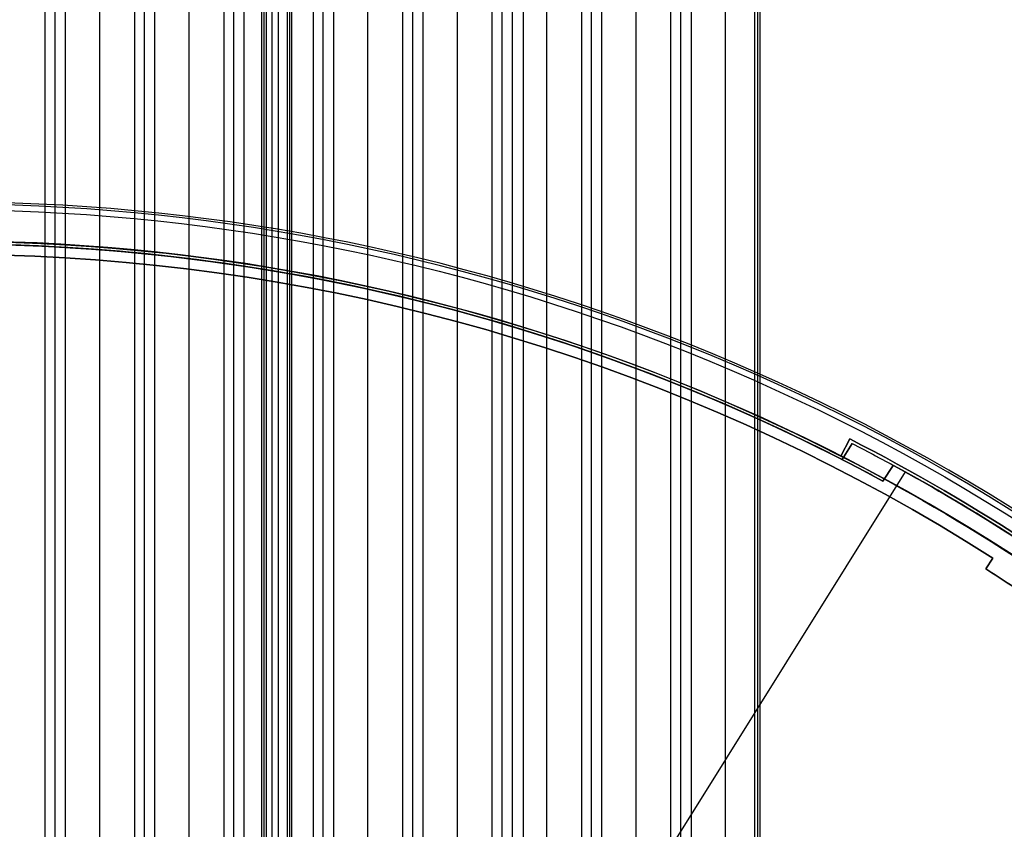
# Model space of a CAD drawing. Extents: x 16119 to 17321, y -6854 to -5812.
# Tile 65 of 68: x 16725 to 16801, y -6367 to -6304. Entities that reach past the tile are written whole.
import ezdxf

# ---------------------------------------------------------------- set-up
doc = ezdxf.new("R2010")
doc.units = 0
doc.layers.get('0').update_dxf_attribs({"linetype": 'CONTINUOUS'})
doc.layers.add('COLOR', color=7, linetype='CONTINUOUS')
doc.layers.add('LUZ', color=7, linetype='CONTINUOUS')

msp = doc.modelspace()

# ---------------------------------------------------------------- linework, layer by layer
for p, q in [((16726.912, -5811.868, 65.815), (16726.912, -6416.183, 65.815)), ((16727.689, -6416.282, 66.238), (16727.689, -5811.868, 66.238)), ((16728.465, -5811.868, 66.661), (16728.465, -6416.394, 66.661)), ((16731.125, -6416.834, 67.031), (16731.125, -5811.868, 67.031)), ((16733.784, -5811.868, 67.401), (16733.784, -6417.408, 67.401)), ((16734.561, -6417.62, 67.824), (16734.561, -5811.868, 67.824)), ((16735.338, -5811.868, 68.247), (16735.338, -6417.846, 68.247)), ((16737.997, -6418.65, 68.618), (16737.997, -5811.868, 68.618)), ((16740.656, -5811.868, 68.988), (16740.656, -6419.604, 68.988)), ((16741.433, -6419.94, 69.411), (16741.433, -5811.868, 69.411)), ((16742.21, -5811.868, 69.834), (16742.21, -6420.293, 69.834)), ((16743.926, -5811.868, 71.795), (16743.926, -6421.24, 71.795)), ((16744.869, -6421.51, 70.204), (16744.869, -5811.868, 70.204)), ((16745.875, -6422.236, 72.245), (16745.875, -5811.868, 72.245)), ((16747.529, -5811.868, 70.574), (16747.529, -6422.902, 70.574)), ((16748.305, -6423.385, 70.997), (16748.305, -5811.868, 70.997)), ((16749.082, -5811.868, 71.42), (16749.082, -6423.888, 71.42)), ((16751.741, -6425.605, 71.791), (16751.741, -5811.868, 71.791)), ((16754.401, -5811.868, 72.161), (16754.401, -6427.548, 72.161)), ((16755.177, -6428.22, 72.584), (16755.177, -5811.868, 72.584)), ((16755.954, -5811.868, 73.007), (16755.954, -6428.919, 73.007)), ((16758.613, -6431.308, 73.377), (16758.613, -5811.868, 73.377)), ((16761.273, -6434.035, 73.748), (16761.273, -5811.868, 73.748)), ((16762.049, -6434.987, 74.171), (16762.049, -5811.868, 74.171)), ((16762.826, -5811.868, 74.593), (16762.826, -6435.984, 74.593)), ((16763.657, -5811.868, 76.351), (16763.657, -6437.48, 76.351)), ((16765.485, -6422.753, 74.964), (16765.485, -5811.868, 74.964)), ((16768.145, -5811.868, 75.334), (16768.145, -6422.148, 75.334)), ((16768.922, -6422.64, 75.757), (16768.922, -5811.868, 75.757)), ((16769.698, -5811.868, 76.18), (16769.698, -6424.12, 76.18)), ((16772.358, -6441.857, 76.55), (16772.358, -5811.868, 76.55)), ((16775.017, -6441.857, 76.921), (16775.017, -5811.868, 76.921)), ((16775.794, -6441.857, 77.344), (16775.794, -5811.868, 77.344)), ((16776.57, -5811.868, 77.767), (16776.57, -6441.857, 77.767)), ((16779.23, -6441.857, 78.137), (16779.23, -5812.094, 78.137)), ((16743.757, -6421.24, 72.526), (16743.757, -5814.667, 72.526)), ((16745.706, -5814.667, 72.976), (16745.706, -6422.236, 72.976)), ((16781.439, -5815.868, 80.456), (16781.439, -6441.857, 80.456)), ((16781.664, -5815.868, 79.482), (16781.664, -6441.857, 79.482)), ((16781.889, -6441.857, 78.507), (16781.889, -5815.868, 78.507)), ((16743.589, -6421.24, 73.257), (16743.589, -5817.466, 73.257)), ((16745.537, -5817.466, 73.707), (16745.537, -6422.236, 73.707)), ((16745.537, -5817.466, 73.707), (16745.537, -6422.236, 73.707)), ((16744.338, -5821.198, 74.456), (16744.338, -6421.726, 74.456))]:
    msp.add_line(p, q)
at = {"layer": 'COLOR'}
for p, q in [((16788.085, -6338.015, -30.6), (16788.761, -6336.695, -30.6)), ((16788.085, -6338.015, -34.1), (16788.761, -6336.695, -34.1)), ((16788.761, -6336.695, -32.35), (16788.085, -6338.015, -32.35)), ((16788.761, -6336.695, -34.1), (16788.761, -6336.695, -30.6)), ((16788.423, -6337.355, -34.1), (16788.423, -6337.355, -30.6)), ((16788.085, -6338.015, -30.6), (16788.085, -6338.015, -34.1)), ((16799.223, -6346.702, -10.843), (16799.773, -6345.867, -11.269)), ((16799.223, -6346.702, -30.6), (16799.773, -6345.867, -30.6)), ((16799.773, -6345.867, -20.721), (16799.223, -6346.702, -20.721)), ((16799.773, -6345.867, -11.269), (16799.773, -6345.867, -30.6)), ((16799.223, -6346.702, -30.6), (16799.223, -6346.702, -10.843)), ((16799.498, -6346.284, -30.6), (16799.498, -6346.284, -11.056))]:
    msp.add_line(p, q, dxfattribs=at)
at = {"layer": 'COLOR', "extrusion": (0, 0, -1)}
for centre, radius, start, end in [((-16719.68, -6471.509, 20.935), 149, 64.24682, 122.51634), ((-16719.68, -6471.509, 10.541), 152.392, 333.38158, 153.38158), ((-16719.68, -6471.509, 30.6), 150, 69.63158, 117.13158), ((-16719.68, -6471.509, 33.2), 150, 69.63158, 117.13158), ((-16719.68, -6471.509, 30.6), 151.483, 117.13158, 129.63158), ((-16719.68, -6471.509, 32.35), 151.483, 117.13158, 129.63158), ((-16719.68, -6471.509, 34.1), 150, 117.13158, 129.63158), ((-16719.68, -6471.509, 20.721), 148, 122.51049, 124.25266)]:
    msp.add_arc(centre, radius, start, end, dxfattribs=at)
at = {"layer": 'COLOR'}
for centre, radius, start, end in [((16719.68, -6471.509, -35.8), 153, 26.61842, 206.61842), ((16719.68, -6471.509, -11.461), 153, 26.61842, 206.61842), ((16719.68, -6471.509, -23.63), 153, 26.61842, 206.61842), ((16719.68, -6471.509, -10.909), 152.834, 26.61842, 206.61842), ((16719.68, -6471.509, -35.8), 150, 26.61842, 206.61842), ((16719.68, -6471.509, -11.269), 149, 57.48366, 115.75318), ((16719.68, -6471.509, -30.6), 149, 57.48366, 115.75318), ((16719.68, -6471.509, -34.1), 151.483, 50.36842, 62.86842), ((16719.68, -6471.509, -10.843), 148, 55.74734, 57.48951), ((16719.68, -6471.509, -30.6), 148, 55.74734, 57.48951)]:
    msp.add_arc(centre, radius, start, end, dxfattribs=at)
at = {"layer": 'LUZ'}
for p, q in [((16788.178, -6338.288, -34.05), (16788.949, -6337.054, -34.05)), ((16788.178, -6338.288, -32.55), (16788.949, -6337.054, -32.55)), ((16788.949, -6337.054, -33.3), (16788.178, -6338.288, -33.3)), ((16788.949, -6337.054, -34.05), (16788.949, -6337.054, -32.55)), ((16788.178, -6338.288, -34.05), (16788.178, -6338.288, -32.55)), ((16788.564, -6337.671, -32.55), (16788.564, -6337.671, -34.05)), ((16792.116, -6338.733, -32.55), (16791.316, -6339.949, -32.55)), ((16791.316, -6339.949, -31.05), (16792.116, -6338.733, -31.05)), ((16792.116, -6338.733, -31.8), (16791.316, -6339.949, -31.8)), ((16792.116, -6338.733, -32.55), (16792.116, -6338.733, -31.05)), ((16793.026, -6339.234, -34.05), (16632.955, -6595.426, -34.05)), ((16793.026, -6339.234, -32.55), (16632.955, -6595.426, -32.55)), ((16791.716, -6339.341, -32.55), (16791.716, -6339.341, -31.05)), ((16791.316, -6339.949, -32.55), (16791.316, -6339.949, -31.05)), ((16799.824, -6343.238, -32.55), (16799.824, -6343.238, -34.05))]:
    msp.add_line(p, q, dxfattribs=at)
at = {"layer": 'LUZ', "extrusion": (0, 0, -1)}
for centre, radius, start, end in [((-16719.68, -6471.509, 34.05), 149.8, 66.78401, 117.21083), ((-16719.68, -6471.509, 33.3), 149.8, 66.78401, 117.21083), ((-16719.68, -6471.509, 31.05), 149.8, 68.14204, 118.56887), ((-16719.68, -6471.509, 32.55), 149.8, 68.14204, 117.21083), ((-16719.68, -6471.509, 34.05), 151.25, 117.25683, 126.73802), ((-16719.68, -6471.509, 32.55), 151.25, 117.25683, 118.61486), ((-16719.68, -6471.509, 33.3), 151.25, 117.25683, 126.73802), ((-16719.68, -6471.509, 31.05), 151.25, 118.61486, 128.09605), ((-16719.68, -6471.509, 32.55), 151.25, 118.61486, 126.73802)]:
    msp.add_arc(centre, radius, start, end, dxfattribs=at)
at = {"layer": 'LUZ'}
for centre, radius, start, end in [((16719.68, -6471.509, -32.55), 149.8, 62.78917, 111.85796), ((16719.68, -6471.509, -31.8), 149.8, 61.43113, 111.85796), ((16719.68, -6471.509, -32.55), 149.8, 61.43113, 62.78917), ((16719.68, -6471.509, -32.55), 151.25, 53.26198, 61.38514), ((16719.68, -6471.509, -31.8), 151.25, 51.90395, 61.38514)]:
    msp.add_arc(centre, radius, start, end, dxfattribs=at)

doc.saveas('drawing.dxf')
